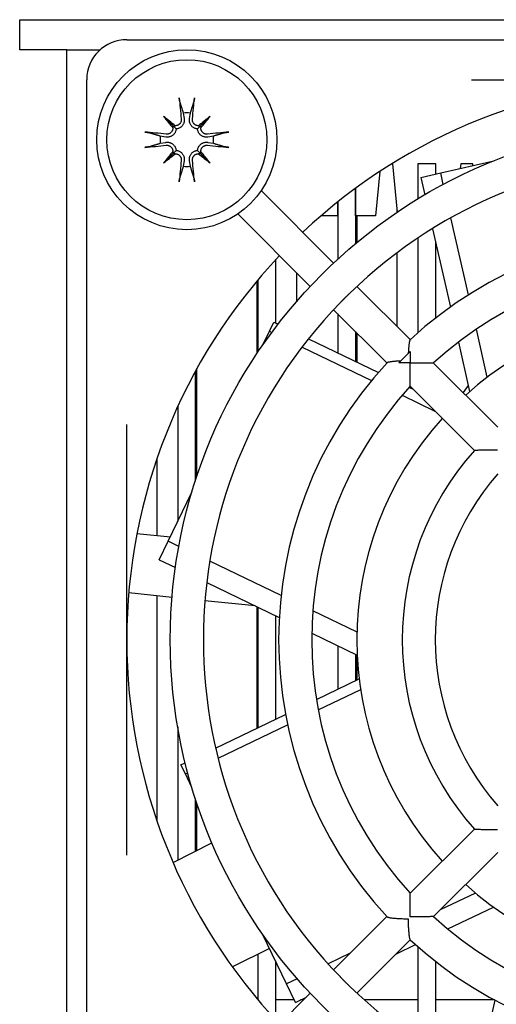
# Model space of a CAD drawing. Extents: x 12847 to 13300, y -1502 to -1025.
# Tile 4 of 42: x 13144 to 13168, y -1468 to -1419. Entities that reach past the tile are written whole.
import ezdxf

# ---------------------------------------------------------------- set-up
doc = ezdxf.new("R2010")
doc.units = 0
doc.layers.add('2', color=2, linetype='CONTINUOUS')

msp = doc.modelspace()

# ---------------------------------------------------------------- linework, layer by layer
at = {"layer": '2', "color": 7}
for p, q in [((13144.268, -1418.737), (13272.968, -1418.737)), ((13144.268, -1420.237), (13144.268, -1418.737)), ((13149.618, -1419.737), (13205.618, -1419.737)), ((13145.018, -1420.237), (13144.268, -1420.237)), ((13146.618, -1420.237), (13145.018, -1420.237)), ((13146.618, -1479.237), (13146.618, -1420.237)), ((13146.618, -1420.237), (13146.718, -1420.237)), ((13146.718, -1420.237), (13148.295, -1420.237)), ((13147.618, -1477.737), (13147.618, -1421.737)), ((13166.848, -1421.737), (13188.389, -1421.737)), ((13152.441, -1423.411), (13152.487, -1423.682)), ((13152.75, -1423.682), (13152.795, -1423.411)), ((13151.458, -1423.577), (13151.945, -1424.064)), ((13153.779, -1423.577), (13153.291, -1424.064)), ((13151.945, -1424.064), (13152.082, -1424.201)), ((13153.291, -1424.064), (13153.155, -1424.201)), ((13151.563, -1424.606), (13151.292, -1424.56)), ((13151.292, -1424.915), (13151.563, -1424.869)), ((13153.945, -1424.56), (13153.673, -1424.606)), ((13153.673, -1424.869), (13153.945, -1424.915)), ((13151.458, -1425.898), (13151.945, -1425.41)), ((13151.945, -1425.41), (13152.082, -1425.274)), ((13153.291, -1425.41), (13153.155, -1425.274)), ((13153.779, -1425.898), (13153.291, -1425.41)), ((13152.487, -1425.792), (13152.441, -1426.064)), ((13152.795, -1426.064), (13152.75, -1425.792)), ((13162.903, -1425.937), (13162.868, -1425.937)), ((13163.135, -1428.356), (13162.903, -1425.937)), ((13164.153, -1425.937), (13164.153, -1427.701)), ((13165.053, -1425.937), (13164.153, -1425.937)), ((13164.165, -1425.947), (13164.165, -1427.693)), ((13165.045, -1425.947), (13164.165, -1425.947)), ((13165.045, -1425.947), (13165.045, -1426.451)), ((13165.053, -1426.45), (13165.053, -1425.937)), ((13165.3, -1426.393), (13167.962, -1425.786)), ((13166.303, -1425.937), (13166.281, -1426.169)), ((13166.903, -1425.937), (13166.303, -1425.937)), ((13166.912, -1426.025), (13166.903, -1425.937)), ((13162.266, -1426.322), (13162.052, -1428.537)), ((13164.303, -1426.621), (13165.3, -1426.393)), ((13165.431, -1426.969), (13165.3, -1426.393)), ((13164.303, -1426.621), (13164.502, -1427.491)), ((13156.33, -1427.282), (13159.95, -1430.902)), ((13161.044, -1427.17), (13161.044, -1429.932)), ((13161.052, -1428.537), (13161.052, -1427.164)), ((13160.152, -1427.853), (13160.152, -1428.537)), ((13160.164, -1427.843), (13160.164, -1430.703)), ((13163.118, -1428.367), (13163.118, -1428.179)), ((13155.163, -1428.449), (13158.783, -1432.069)), ((13160.152, -1428.537), (13159.327, -1428.537)), ((13162.052, -1428.537), (13161.052, -1428.537)), ((13161.118, -1428.537), (13161.118, -1429.871)), ((13166.693, -1432.495), (13165.813, -1428.641)), ((13164.889, -1429.185), (13165.783, -1433.106)), ((13164.165, -1429.651), (13164.165, -1434.385)), ((13165.045, -1429.872), (13165.045, -1433.657)), ((13163.118, -1434.071), (13163.118, -1430.394)), ((13157.043, -1430.746), (13157.043, -1433.895)), ((13156.118, -1431.8), (13156.118, -1435.431)), ((13156.163, -1431.746), (13156.163, -1435.363)), ((13158.118, -1432.806), (13158.118, -1431.404)), ((13161.117, -1432.07), (13163.78, -1434.732)), ((13161.118, -1432.069), (13161.118, -1432.071)), ((13159.951, -1433.236), (13162.613, -1435.899)), ((13156.742, -1434.316), (13156.963, -1433.857)), ((13156.963, -1433.857), (13157.174, -1433.959)), ((13160.164, -1433.45), (13160.164, -1435.398)), ((13156.416, -1434.994), (13156.742, -1434.316)), ((13156.742, -1434.316), (13156.861, -1434.373)), ((13161.044, -1434.33), (13161.044, -1435.822)), ((13167.63, -1436.604), (13167.084, -1434.211)), ((13158.696, -1434.691), (13162.189, -1436.373)), ((13161.118, -1434.404), (13161.118, -1435.858)), ((13158.376, -1435.103), (13161.849, -1436.776)), ((13163.213, -1435.89), (13163.771, -1435.332)), ((13166.184, -1434.861), (13166.747, -1437.325)), ((13153.118, -1441.572), (13153.118, -1436.182)), ((13164.947, -1435.9), (13168.151, -1439.103)), ((13153.042, -1436.32), (13153.042, -1441.803)), ((13163.734, -1437.118), (13163.923, -1437.208)), ((13163.781, -1437.066), (13166.984, -1440.27)), ((13166.676, -1437.017), (13166.421, -1437.373)), ((13163.383, -1437.514), (13165.014, -1438.3)), ((13152.162, -1438.076), (13152.162, -1443.826)), ((13149.618, -1460.508), (13149.618, -1438.967)), ((13151.118, -1440.696), (13151.118, -1444.522)), ((13151.687, -1444.813), (13152.872, -1442.353)), ((13150.128, -1444.421), (13151.794, -1444.59)), ((13151.243, -1445.734), (13151.687, -1444.813)), ((13152.219, -1445.07), (13151.687, -1444.813)), ((13151.243, -1445.734), (13152.048, -1446.122)), ((13157.326, -1447.529), (13153.764, -1445.814)), ((13153.613, -1446.876), (13157.236, -1448.621)), ((13151.881, -1447.615), (13149.717, -1447.394)), ((13151.118, -1447.537), (13151.118, -1458.779)), ((13156.026, -1448.038), (13153.523, -1447.782)), ((13156.118, -1448.082), (13156.118, -1454.158)), ((13156.163, -1448.104), (13156.163, -1454.136)), ((13157.043, -1448.528), (13157.043, -1453.712)), ((13161.123, -1449.357), (13158.912, -1448.293)), ((13158.859, -1449.402), (13161.136, -1450.499)), ((13160.164, -1450.031), (13160.164, -1452.209)), ((13161.044, -1450.454), (13161.044, -1451.785)), ((13161.118, -1450.49), (13161.118, -1451.75)), ((13159.095, -1452.724), (13161.235, -1451.694)), ((13159.187, -1453.246), (13161.307, -1452.225)), ((13154.057, -1455.15), (13157.55, -1453.468)), ((13154.179, -1455.657), (13157.653, -1453.985)), ((13152.162, -1454.087), (13152.162, -1460.752)), ((13152.324, -1455.985), (13152.535, -1455.883)), ((13152.545, -1456.444), (13152.324, -1455.985)), ((13152.545, -1456.444), (13152.664, -1456.387)), ((13152.872, -1457.122), (13152.545, -1456.444)), ((13153.042, -1457.672), (13153.042, -1460.311)), ((13153.118, -1460.273), (13153.118, -1457.903)), ((13163.781, -1462.408), (13166.984, -1459.205)), ((13151.927, -1460.87), (13153.875, -1459.895)), ((13164.947, -1463.575), (13168.151, -1460.371)), ((13167.036, -1462.397), (13165.279, -1463.244)), ((13165.66, -1464.195), (13167.937, -1463.098)), ((13159.951, -1466.238), (13162.613, -1463.576)), ((13157.601, -1466.941), (13156.416, -1464.481)), ((13161.117, -1467.405), (13163.78, -1464.743)), ((13156.746, -1465.167), (13154.893, -1466.095)), ((13163.09, -1465.433), (13164.037, -1464.976)), ((13164.165, -1465.089), (13164.165, -1469.823)), ((13156.163, -1465.459), (13156.163, -1467.729)), ((13157.043, -1465.784), (13157.043, -1468.729)), ((13160.778, -1465.411), (13159.678, -1465.941)), ((13165.045, -1465.818), (13165.045, -1470.386)), ((13158.132, -1466.685), (13157.601, -1466.941)), ((13158.044, -1467.863), (13157.601, -1466.941)), ((13154.796, -1471.393), (13158.783, -1467.406)), ((13157.984, -1467.737), (13157.043, -1467.737)), ((13158.044, -1467.863), (13158.589, -1467.6)), ((13158.452, -1467.737), (13158.304, -1467.737)), ((13164.165, -1467.737), (13161.48, -1467.737)), ((13167.992, -1467.737), (13165.045, -1467.737)), ((13167.16, -1471.533), (13168.023, -1467.754))]:
    msp.add_line(p, q, dxfattribs=at)
at = {"layer": '2', "color": 7, "flags": 128}
for points in [[(13152.268, -1422.84), (13152.267, -1422.835), (13152.265, -1422.83), (13152.264, -1422.824), (13152.262, -1422.818), (13152.261, -1422.812), (13152.26, -1422.805), (13152.258, -1422.798), (13152.257, -1422.79), (13152.255, -1422.782), (13152.254, -1422.773), (13152.252, -1422.764), (13152.251, -1422.756), (13152.249, -1422.747), (13152.248, -1422.737), (13152.247, -1422.728), (13152.245, -1422.718), (13152.244, -1422.708), (13152.243, -1422.698), (13152.242, -1422.689), (13152.24, -1422.679), (13152.239, -1422.669), (13152.238, -1422.659), (13152.237, -1422.649), (13152.236, -1422.639)], [(13152.268, -1422.84), (13152.276, -1422.868), (13152.285, -1422.896), (13152.293, -1422.923), (13152.301, -1422.95), (13152.309, -1422.977), (13152.317, -1423.003), (13152.325, -1423.028), (13152.333, -1423.054), (13152.34, -1423.078), (13152.348, -1423.103), (13152.355, -1423.127), (13152.362, -1423.151), (13152.369, -1423.174), (13152.376, -1423.197), (13152.383, -1423.22), (13152.39, -1423.243), (13152.397, -1423.265), (13152.403, -1423.286), (13152.41, -1423.308), (13152.416, -1423.329), (13152.423, -1423.35), (13152.429, -1423.371), (13152.435, -1423.391), (13152.441, -1423.411)], [(13152.795, -1423.411), (13152.802, -1423.391), (13152.808, -1423.371), (13152.814, -1423.35), (13152.82, -1423.329), (13152.827, -1423.308), (13152.833, -1423.286), (13152.84, -1423.265), (13152.847, -1423.243), (13152.853, -1423.22), (13152.86, -1423.197), (13152.867, -1423.174), (13152.874, -1423.151), (13152.882, -1423.127), (13152.889, -1423.103), (13152.896, -1423.078), (13152.904, -1423.054), (13152.912, -1423.028), (13152.919, -1423.003), (13152.927, -1422.977), (13152.935, -1422.95), (13152.943, -1422.923), (13152.952, -1422.896), (13152.96, -1422.868), (13152.969, -1422.84)], [(13153, -1422.639), (13152.999, -1422.649), (13152.998, -1422.659), (13152.997, -1422.669), (13152.996, -1422.679), (13152.995, -1422.689), (13152.994, -1422.698), (13152.993, -1422.708), (13152.991, -1422.718), (13152.99, -1422.728), (13152.989, -1422.737), (13152.987, -1422.747), (13152.986, -1422.756), (13152.985, -1422.764), (13152.983, -1422.773), (13152.982, -1422.782), (13152.98, -1422.79), (13152.979, -1422.798), (13152.977, -1422.805), (13152.976, -1422.812), (13152.974, -1422.818), (13152.973, -1422.824), (13152.972, -1422.83), (13152.97, -1422.835), (13152.969, -1422.84)], [(13152.34, -1423.7), (13152.342, -1423.721), (13152.342, -1423.742), (13152.34, -1423.763), (13152.337, -1423.785), (13152.333, -1423.806), (13152.327, -1423.827), (13152.319, -1423.848), (13152.311, -1423.868), (13152.3, -1423.887), (13152.289, -1423.905), (13152.277, -1423.922), (13152.263, -1423.938), (13152.248, -1423.953), (13152.232, -1423.968), (13152.215, -1423.981), (13152.197, -1423.993), (13152.177, -1424.004), (13152.158, -1424.014), (13152.137, -1424.022), (13152.116, -1424.028), (13152.096, -1424.033), (13152.075, -1424.037), (13152.054, -1424.039), (13152.033, -1424.039)], [(13152.487, -1423.682), (13152.49, -1423.71), (13152.493, -1423.738), (13152.493, -1423.767), (13152.491, -1423.797), (13152.488, -1423.827), (13152.482, -1423.856), (13152.475, -1423.885), (13152.465, -1423.914), (13152.454, -1423.941), (13152.441, -1423.968), (13152.426, -1423.994), (13152.409, -1424.019), (13152.39, -1424.045), (13152.368, -1424.069), (13152.344, -1424.091), (13152.319, -1424.112), (13152.293, -1424.131), (13152.266, -1424.147), (13152.238, -1424.162), (13152.208, -1424.174), (13152.177, -1424.184), (13152.145, -1424.192), (13152.113, -1424.198), (13152.082, -1424.201)], [(13153.155, -1424.201), (13153.123, -1424.198), (13153.092, -1424.192), (13153.06, -1424.184), (13153.029, -1424.174), (13152.999, -1424.162), (13152.971, -1424.147), (13152.944, -1424.131), (13152.917, -1424.112), (13152.892, -1424.091), (13152.869, -1424.069), (13152.847, -1424.045), (13152.828, -1424.019), (13152.81, -1423.994), (13152.795, -1423.968), (13152.783, -1423.941), (13152.772, -1423.914), (13152.762, -1423.885), (13152.755, -1423.856), (13152.749, -1423.827), (13152.745, -1423.797), (13152.744, -1423.767), (13152.744, -1423.738), (13152.746, -1423.71), (13152.75, -1423.682)], [(13153.204, -1424.039), (13153.183, -1424.039), (13153.162, -1424.037), (13153.141, -1424.033), (13153.119, -1424.028), (13153.098, -1424.021), (13153.078, -1424.013), (13153.058, -1424.004), (13153.039, -1423.993), (13153.021, -1423.98), (13153.004, -1423.967), (13152.988, -1423.953), (13152.974, -1423.938), (13152.96, -1423.922), (13152.947, -1423.904), (13152.936, -1423.886), (13152.926, -1423.867), (13152.917, -1423.846), (13152.909, -1423.826), (13152.903, -1423.805), (13152.899, -1423.784), (13152.896, -1423.763), (13152.895, -1423.742), (13152.895, -1423.721), (13152.896, -1423.7)], [(13150.52, -1424.355), (13150.53, -1424.356), (13150.54, -1424.357), (13150.55, -1424.358), (13150.56, -1424.359), (13150.569, -1424.361), (13150.579, -1424.362), (13150.589, -1424.363), (13150.599, -1424.364), (13150.609, -1424.366), (13150.618, -1424.367), (13150.628, -1424.368), (13150.637, -1424.37), (13150.645, -1424.371), (13150.654, -1424.373), (13150.663, -1424.374), (13150.671, -1424.376), (13150.679, -1424.377), (13150.686, -1424.379), (13150.693, -1424.38), (13150.699, -1424.381), (13150.705, -1424.383), (13150.711, -1424.384), (13150.716, -1424.386), (13150.721, -1424.387)], [(13151.292, -1424.56), (13151.272, -1424.554), (13151.252, -1424.548), (13151.231, -1424.542), (13151.21, -1424.535), (13151.189, -1424.529), (13151.167, -1424.522), (13151.146, -1424.516), (13151.123, -1424.509), (13151.101, -1424.502), (13151.078, -1424.495), (13151.055, -1424.488), (13151.032, -1424.481), (13151.008, -1424.474), (13150.984, -1424.467), (13150.959, -1424.459), (13150.934, -1424.452), (13150.909, -1424.444), (13150.884, -1424.436), (13150.858, -1424.428), (13150.831, -1424.42), (13150.804, -1424.412), (13150.777, -1424.404), (13150.749, -1424.395), (13150.721, -1424.387)], [(13152.082, -1424.201), (13152.079, -1424.232), (13152.073, -1424.264), (13152.065, -1424.296), (13152.055, -1424.327), (13152.042, -1424.357), (13152.028, -1424.385), (13152.012, -1424.412), (13151.993, -1424.438), (13151.972, -1424.463), (13151.95, -1424.487), (13151.926, -1424.509), (13151.9, -1424.528), (13151.875, -1424.545), (13151.849, -1424.56), (13151.822, -1424.573), (13151.795, -1424.584), (13151.766, -1424.594), (13151.737, -1424.601), (13151.708, -1424.607), (13151.678, -1424.61), (13151.648, -1424.612), (13151.619, -1424.612), (13151.591, -1424.61), (13151.563, -1424.606)], [(13151.92, -1424.152), (13151.92, -1424.173), (13151.918, -1424.194), (13151.914, -1424.215), (13151.909, -1424.236), (13151.902, -1424.257), (13151.894, -1424.278), (13151.885, -1424.298), (13151.874, -1424.317), (13151.861, -1424.335), (13151.848, -1424.352), (13151.834, -1424.367), (13151.819, -1424.382), (13151.803, -1424.396), (13151.785, -1424.408), (13151.767, -1424.42), (13151.747, -1424.43), (13151.727, -1424.439), (13151.707, -1424.446), (13151.686, -1424.452), (13151.665, -1424.457), (13151.644, -1424.46), (13151.623, -1424.461), (13151.602, -1424.461), (13151.581, -1424.459)], [(13153.673, -1424.606), (13153.646, -1424.61), (13153.618, -1424.612), (13153.588, -1424.612), (13153.559, -1424.61), (13153.529, -1424.607), (13153.499, -1424.601), (13153.47, -1424.594), (13153.442, -1424.584), (13153.414, -1424.573), (13153.388, -1424.56), (13153.362, -1424.545), (13153.336, -1424.528), (13153.311, -1424.509), (13153.287, -1424.487), (13153.264, -1424.463), (13153.244, -1424.438), (13153.225, -1424.412), (13153.209, -1424.385), (13153.194, -1424.357), (13153.182, -1424.327), (13153.171, -1424.296), (13153.163, -1424.264), (13153.158, -1424.232), (13153.155, -1424.201)], [(13153.656, -1424.459), (13153.635, -1424.461), (13153.614, -1424.461), (13153.592, -1424.459), (13153.571, -1424.457), (13153.549, -1424.452), (13153.528, -1424.446), (13153.508, -1424.438), (13153.488, -1424.43), (13153.469, -1424.419), (13153.451, -1424.408), (13153.434, -1424.396), (13153.418, -1424.382), (13153.403, -1424.367), (13153.388, -1424.351), (13153.375, -1424.334), (13153.362, -1424.316), (13153.351, -1424.296), (13153.342, -1424.277), (13153.334, -1424.256), (13153.327, -1424.235), (13153.323, -1424.215), (13153.319, -1424.194), (13153.317, -1424.173), (13153.316, -1424.152)], [(13154.516, -1424.387), (13154.487, -1424.395), (13154.46, -1424.404), (13154.432, -1424.412), (13154.406, -1424.42), (13154.379, -1424.428), (13154.353, -1424.436), (13154.327, -1424.444), (13154.302, -1424.452), (13154.277, -1424.459), (13154.253, -1424.467), (13154.229, -1424.474), (13154.205, -1424.481), (13154.181, -1424.488), (13154.158, -1424.495), (13154.136, -1424.502), (13154.113, -1424.509), (13154.091, -1424.516), (13154.069, -1424.522), (13154.048, -1424.529), (13154.027, -1424.535), (13154.006, -1424.542), (13153.985, -1424.548), (13153.965, -1424.554), (13153.945, -1424.56)], [(13154.516, -1424.387), (13154.52, -1424.386), (13154.526, -1424.384), (13154.531, -1424.383), (13154.537, -1424.381), (13154.544, -1424.38), (13154.55, -1424.379), (13154.558, -1424.377), (13154.566, -1424.376), (13154.574, -1424.374), (13154.583, -1424.373), (13154.591, -1424.371), (13154.6, -1424.37), (13154.609, -1424.368), (13154.618, -1424.367), (13154.628, -1424.366), (13154.638, -1424.364), (13154.648, -1424.363), (13154.658, -1424.362), (13154.667, -1424.361), (13154.677, -1424.359), (13154.687, -1424.358), (13154.697, -1424.357), (13154.707, -1424.356), (13154.716, -1424.355)], [(13150.721, -1425.088), (13150.749, -1425.079), (13150.777, -1425.071), (13150.804, -1425.063), (13150.831, -1425.054), (13150.858, -1425.046), (13150.884, -1425.038), (13150.909, -1425.031), (13150.934, -1425.023), (13150.959, -1425.015), (13150.984, -1425.008), (13151.008, -1425.001), (13151.032, -1424.993), (13151.055, -1424.986), (13151.078, -1424.979), (13151.101, -1424.972), (13151.123, -1424.966), (13151.146, -1424.959), (13151.167, -1424.952), (13151.189, -1424.946), (13151.21, -1424.939), (13151.231, -1424.933), (13151.252, -1424.927), (13151.272, -1424.921), (13151.292, -1424.915)], [(13151.563, -1424.869), (13151.591, -1424.865), (13151.619, -1424.863), (13151.648, -1424.863), (13151.678, -1424.864), (13151.708, -1424.868), (13151.737, -1424.874), (13151.766, -1424.881), (13151.795, -1424.891), (13151.822, -1424.902), (13151.849, -1424.915), (13151.875, -1424.929), (13151.9, -1424.947), (13151.926, -1424.966), (13151.95, -1424.988), (13151.972, -1425.011), (13151.993, -1425.036), (13152.012, -1425.063), (13152.028, -1425.09), (13152.042, -1425.118), (13152.055, -1425.148), (13152.065, -1425.179), (13152.073, -1425.211), (13152.079, -1425.242), (13152.082, -1425.274)], [(13153.155, -1425.274), (13153.158, -1425.242), (13153.163, -1425.211), (13153.171, -1425.179), (13153.182, -1425.148), (13153.194, -1425.118), (13153.209, -1425.09), (13153.225, -1425.063), (13153.244, -1425.036), (13153.264, -1425.011), (13153.287, -1424.988), (13153.311, -1424.966), (13153.336, -1424.947), (13153.362, -1424.929), (13153.388, -1424.915), (13153.414, -1424.902), (13153.442, -1424.891), (13153.47, -1424.881), (13153.499, -1424.874), (13153.529, -1424.868), (13153.559, -1424.864), (13153.588, -1424.863), (13153.618, -1424.863), (13153.646, -1424.865), (13153.673, -1424.869)], [(13153.945, -1424.915), (13153.965, -1424.921), (13153.985, -1424.927), (13154.006, -1424.933), (13154.027, -1424.939), (13154.048, -1424.946), (13154.069, -1424.952), (13154.091, -1424.959), (13154.113, -1424.966), (13154.136, -1424.972), (13154.158, -1424.979), (13154.181, -1424.986), (13154.205, -1424.993), (13154.229, -1425.001), (13154.253, -1425.008), (13154.277, -1425.015), (13154.302, -1425.023), (13154.327, -1425.031), (13154.353, -1425.038), (13154.379, -1425.046), (13154.406, -1425.054), (13154.432, -1425.063), (13154.46, -1425.071), (13154.487, -1425.079), (13154.516, -1425.088)], [(13150.721, -1425.088), (13150.716, -1425.089), (13150.711, -1425.091), (13150.705, -1425.092), (13150.699, -1425.093), (13150.693, -1425.095), (13150.686, -1425.096), (13150.679, -1425.098), (13150.671, -1425.099), (13150.663, -1425.101), (13150.654, -1425.102), (13150.645, -1425.104), (13150.637, -1425.105), (13150.628, -1425.106), (13150.618, -1425.108), (13150.609, -1425.109), (13150.599, -1425.11), (13150.589, -1425.112), (13150.579, -1425.113), (13150.569, -1425.114), (13150.56, -1425.115), (13150.55, -1425.116), (13150.54, -1425.117), (13150.53, -1425.118), (13150.52, -1425.119)], [(13151.581, -1425.015), (13151.602, -1425.014), (13151.623, -1425.014), (13151.644, -1425.015), (13151.666, -1425.018), (13151.687, -1425.023), (13151.708, -1425.029), (13151.729, -1425.036), (13151.749, -1425.045), (13151.768, -1425.055), (13151.786, -1425.067), (13151.803, -1425.079), (13151.819, -1425.093), (13151.834, -1425.107), (13151.849, -1425.124), (13151.862, -1425.141), (13151.874, -1425.159), (13151.885, -1425.178), (13151.895, -1425.198), (13151.903, -1425.219), (13151.909, -1425.239), (13151.914, -1425.26), (13151.918, -1425.281), (13151.92, -1425.302), (13151.92, -1425.323)], [(13152.033, -1425.436), (13152.054, -1425.436), (13152.075, -1425.438), (13152.096, -1425.442), (13152.117, -1425.447), (13152.138, -1425.453), (13152.159, -1425.462), (13152.179, -1425.471), (13152.198, -1425.482), (13152.216, -1425.494), (13152.233, -1425.508), (13152.248, -1425.522), (13152.263, -1425.537), (13152.277, -1425.553), (13152.289, -1425.57), (13152.301, -1425.589), (13152.311, -1425.608), (13152.32, -1425.628), (13152.327, -1425.649), (13152.333, -1425.67), (13152.338, -1425.691), (13152.341, -1425.712), (13152.342, -1425.733), (13152.342, -1425.754), (13152.34, -1425.775)], [(13152.082, -1425.274), (13152.113, -1425.277), (13152.145, -1425.282), (13152.177, -1425.29), (13152.208, -1425.301), (13152.238, -1425.313), (13152.266, -1425.328), (13152.293, -1425.344), (13152.319, -1425.363), (13152.344, -1425.383), (13152.368, -1425.406), (13152.39, -1425.43), (13152.409, -1425.455), (13152.426, -1425.481), (13152.441, -1425.507), (13152.454, -1425.533), (13152.465, -1425.561), (13152.475, -1425.589), (13152.482, -1425.618), (13152.488, -1425.648), (13152.491, -1425.678), (13152.493, -1425.707), (13152.493, -1425.737), (13152.49, -1425.765), (13152.487, -1425.792)], [(13152.75, -1425.792), (13152.746, -1425.765), (13152.744, -1425.737), (13152.744, -1425.707), (13152.745, -1425.678), (13152.749, -1425.648), (13152.755, -1425.618), (13152.762, -1425.589), (13152.772, -1425.561), (13152.783, -1425.533), (13152.795, -1425.507), (13152.81, -1425.481), (13152.828, -1425.455), (13152.847, -1425.43), (13152.869, -1425.406), (13152.892, -1425.383), (13152.917, -1425.363), (13152.944, -1425.344), (13152.971, -1425.328), (13152.999, -1425.313), (13153.029, -1425.301), (13153.06, -1425.29), (13153.092, -1425.282), (13153.123, -1425.277), (13153.155, -1425.274)], [(13152.896, -1425.775), (13152.895, -1425.754), (13152.895, -1425.733), (13152.896, -1425.711), (13152.899, -1425.69), (13152.904, -1425.669), (13152.91, -1425.647), (13152.917, -1425.627), (13152.926, -1425.607), (13152.936, -1425.588), (13152.948, -1425.57), (13152.96, -1425.553), (13152.974, -1425.537), (13152.988, -1425.522), (13153.005, -1425.507), (13153.022, -1425.494), (13153.04, -1425.481), (13153.059, -1425.47), (13153.079, -1425.461), (13153.1, -1425.453), (13153.12, -1425.447), (13153.141, -1425.442), (13153.162, -1425.438), (13153.183, -1425.436), (13153.204, -1425.436)], [(13153.316, -1425.323), (13153.317, -1425.302), (13153.319, -1425.281), (13153.323, -1425.26), (13153.328, -1425.238), (13153.334, -1425.217), (13153.342, -1425.197), (13153.352, -1425.177), (13153.363, -1425.158), (13153.375, -1425.14), (13153.388, -1425.123), (13153.403, -1425.107), (13153.418, -1425.093), (13153.434, -1425.079), (13153.451, -1425.066), (13153.47, -1425.055), (13153.489, -1425.045), (13153.509, -1425.036), (13153.53, -1425.028), (13153.551, -1425.022), (13153.572, -1425.018), (13153.593, -1425.015), (13153.614, -1425.014), (13153.635, -1425.014), (13153.656, -1425.015)], [(13154.716, -1425.119), (13154.707, -1425.118), (13154.697, -1425.117), (13154.687, -1425.116), (13154.677, -1425.115), (13154.667, -1425.114), (13154.658, -1425.113), (13154.648, -1425.112), (13154.638, -1425.11), (13154.628, -1425.109), (13154.618, -1425.108), (13154.609, -1425.106), (13154.6, -1425.105), (13154.591, -1425.104), (13154.583, -1425.102), (13154.574, -1425.101), (13154.566, -1425.099), (13154.558, -1425.098), (13154.55, -1425.096), (13154.544, -1425.095), (13154.537, -1425.093), (13154.531, -1425.092), (13154.526, -1425.091), (13154.52, -1425.089), (13154.516, -1425.088)], [(13152.441, -1426.064), (13152.435, -1426.084), (13152.429, -1426.104), (13152.423, -1426.125), (13152.416, -1426.146), (13152.41, -1426.167), (13152.403, -1426.188), (13152.397, -1426.21), (13152.39, -1426.232), (13152.383, -1426.255), (13152.376, -1426.277), (13152.369, -1426.3), (13152.362, -1426.324), (13152.355, -1426.348), (13152.348, -1426.372), (13152.34, -1426.396), (13152.333, -1426.421), (13152.325, -1426.446), (13152.317, -1426.472), (13152.309, -1426.498), (13152.301, -1426.525), (13152.293, -1426.551), (13152.285, -1426.579), (13152.276, -1426.606), (13152.268, -1426.635)], [(13152.969, -1426.635), (13152.96, -1426.606), (13152.952, -1426.579), (13152.943, -1426.551), (13152.935, -1426.525), (13152.927, -1426.498), (13152.919, -1426.472), (13152.912, -1426.446), (13152.904, -1426.421), (13152.896, -1426.396), (13152.889, -1426.372), (13152.882, -1426.348), (13152.874, -1426.324), (13152.867, -1426.3), (13152.86, -1426.277), (13152.853, -1426.255), (13152.847, -1426.232), (13152.84, -1426.21), (13152.833, -1426.188), (13152.827, -1426.167), (13152.82, -1426.146), (13152.814, -1426.125), (13152.808, -1426.104), (13152.802, -1426.084), (13152.795, -1426.064)], [(13152.236, -1426.835), (13152.237, -1426.826), (13152.238, -1426.816), (13152.239, -1426.806), (13152.24, -1426.796), (13152.242, -1426.786), (13152.243, -1426.777), (13152.244, -1426.767), (13152.245, -1426.757), (13152.247, -1426.747), (13152.248, -1426.737), (13152.249, -1426.728), (13152.251, -1426.719), (13152.252, -1426.71), (13152.254, -1426.702), (13152.255, -1426.693), (13152.257, -1426.685), (13152.258, -1426.677), (13152.26, -1426.669), (13152.261, -1426.663), (13152.262, -1426.656), (13152.264, -1426.65), (13152.265, -1426.645), (13152.267, -1426.639), (13152.268, -1426.635)], [(13152.969, -1426.635), (13152.97, -1426.639), (13152.972, -1426.645), (13152.973, -1426.65), (13152.974, -1426.656), (13152.976, -1426.663), (13152.977, -1426.669), (13152.979, -1426.677), (13152.98, -1426.685), (13152.982, -1426.693), (13152.983, -1426.702), (13152.985, -1426.71), (13152.986, -1426.719), (13152.987, -1426.728), (13152.989, -1426.737), (13152.99, -1426.747), (13152.991, -1426.757), (13152.993, -1426.767), (13152.994, -1426.777), (13152.995, -1426.786), (13152.996, -1426.796), (13152.997, -1426.806), (13152.998, -1426.816), (13152.999, -1426.826), (13153, -1426.835)], [(13160.289, -1432.881), (13160.298, -1432.872), (13160.308, -1432.862), (13160.317, -1432.853), (13160.326, -1432.843), (13160.336, -1432.833), (13160.345, -1432.823), (13160.354, -1432.813), (13160.364, -1432.803), (13160.373, -1432.793), (13160.383, -1432.783), (13160.393, -1432.773), (13160.402, -1432.763), (13160.412, -1432.753), (13160.422, -1432.743), (13160.432, -1432.733), (13160.442, -1432.722), (13160.452, -1432.712), (13160.462, -1432.702), (13160.472, -1432.692), (13160.482, -1432.682), (13160.492, -1432.671), (13160.502, -1432.661), (13160.512, -1432.651), (13160.522, -1432.641)], [(13160.522, -1432.641), (13160.532, -1432.631), (13160.542, -1432.621), (13160.553, -1432.61), (13160.563, -1432.6), (13160.573, -1432.59), (13160.583, -1432.58), (13160.593, -1432.57), (13160.604, -1432.56), (13160.614, -1432.551), (13160.624, -1432.541), (13160.634, -1432.531), (13160.644, -1432.521), (13160.654, -1432.511), (13160.665, -1432.502), (13160.675, -1432.492), (13160.685, -1432.483), (13160.695, -1432.473), (13160.704, -1432.464), (13160.714, -1432.454), (13160.724, -1432.445), (13160.734, -1432.436), (13160.743, -1432.427), (13160.753, -1432.417), (13160.762, -1432.408)], [(13163.772, -1434.739), (13163.767, -1434.746), (13163.762, -1434.755), (13163.757, -1434.767), (13163.752, -1434.781), (13163.747, -1434.798), (13163.742, -1434.818), (13163.737, -1434.839), (13163.733, -1434.863), (13163.728, -1434.889), (13163.724, -1434.916), (13163.72, -1434.945), (13163.716, -1434.975), (13163.712, -1435.007), (13163.709, -1435.04), (13163.705, -1435.074), (13163.702, -1435.11), (13163.699, -1435.146), (13163.696, -1435.183), (13163.693, -1435.221), (13163.69, -1435.26), (13163.688, -1435.299), (13163.686, -1435.339), (13163.684, -1435.38), (13163.682, -1435.421)], [(13163.771, -1435.332), (13163.77, -1435.354), (13163.77, -1435.376), (13163.77, -1435.398), (13163.77, -1435.421), (13163.77, -1435.444), (13163.769, -1435.466), (13163.769, -1435.489), (13163.769, -1435.512), (13163.769, -1435.535), (13163.769, -1435.558), (13163.769, -1435.581), (13163.769, -1435.605), (13163.768, -1435.628), (13163.768, -1435.651), (13163.768, -1435.675), (13163.768, -1435.698), (13163.768, -1435.722), (13163.768, -1435.745), (13163.768, -1435.769), (13163.768, -1435.792), (13163.768, -1435.816), (13163.768, -1435.84), (13163.768, -1435.863), (13163.768, -1435.887)], [(13163.302, -1435.801), (13163.261, -1435.803), (13163.22, -1435.805), (13163.18, -1435.807), (13163.141, -1435.809), (13163.102, -1435.812), (13163.064, -1435.815), (13163.027, -1435.818), (13162.991, -1435.821), (13162.955, -1435.824), (13162.921, -1435.828), (13162.888, -1435.831), (13162.856, -1435.835), (13162.826, -1435.839), (13162.797, -1435.843), (13162.77, -1435.847), (13162.744, -1435.852), (13162.72, -1435.856), (13162.699, -1435.861), (13162.679, -1435.866), (13162.662, -1435.871), (13162.647, -1435.876), (13162.636, -1435.881), (13162.626, -1435.886), (13162.62, -1435.891)], [(13163.768, -1435.887), (13163.744, -1435.887), (13163.721, -1435.887), (13163.697, -1435.887), (13163.673, -1435.887), (13163.65, -1435.887), (13163.626, -1435.887), (13163.603, -1435.887), (13163.579, -1435.887), (13163.556, -1435.887), (13163.532, -1435.887), (13163.509, -1435.888), (13163.485, -1435.888), (13163.462, -1435.888), (13163.439, -1435.888), (13163.416, -1435.888), (13163.393, -1435.888), (13163.37, -1435.888), (13163.347, -1435.888), (13163.325, -1435.889), (13163.302, -1435.889), (13163.279, -1435.889), (13163.257, -1435.889), (13163.235, -1435.889), (13163.213, -1435.89)], [(13163.781, -1437.066), (13163.781, -1437.063), (13163.78, -1437.052), (13163.78, -1437.034), (13163.779, -1437.009), (13163.779, -1436.979), (13163.778, -1436.943), (13163.777, -1436.903), (13163.777, -1436.858), (13163.776, -1436.81), (13163.775, -1436.759), (13163.774, -1436.705), (13163.773, -1436.649), (13163.772, -1436.592), (13163.772, -1436.532), (13163.771, -1436.471), (13163.77, -1436.409), (13163.77, -1436.346), (13163.769, -1436.282), (13163.769, -1436.217), (13163.769, -1436.152), (13163.768, -1436.086), (13163.768, -1436.02), (13163.768, -1435.953), (13163.768, -1435.887)], [(13163.768, -1435.887), (13163.834, -1435.887), (13163.901, -1435.887), (13163.967, -1435.887), (13164.033, -1435.888), (13164.098, -1435.888), (13164.163, -1435.888), (13164.227, -1435.889), (13164.29, -1435.889), (13164.352, -1435.89), (13164.413, -1435.891), (13164.473, -1435.891), (13164.53, -1435.892), (13164.586, -1435.893), (13164.64, -1435.894), (13164.691, -1435.895), (13164.739, -1435.896), (13164.784, -1435.896), (13164.824, -1435.897), (13164.86, -1435.898), (13164.89, -1435.899), (13164.915, -1435.899), (13164.933, -1435.899), (13164.944, -1435.9), (13164.947, -1435.9)], [(13168.134, -1440.253), (13168.069, -1440.253), (13168.003, -1440.254), (13167.938, -1440.254), (13167.873, -1440.254), (13167.809, -1440.255), (13167.745, -1440.255), (13167.682, -1440.256), (13167.62, -1440.257), (13167.559, -1440.258), (13167.499, -1440.259), (13167.44, -1440.26), (13167.384, -1440.261), (13167.329, -1440.262), (13167.277, -1440.263), (13167.228, -1440.264), (13167.182, -1440.265), (13167.139, -1440.266), (13167.1, -1440.267), (13167.067, -1440.268), (13167.038, -1440.269), (13167.015, -1440.269), (13166.998, -1440.27), (13166.988, -1440.27), (13166.984, -1440.27)], [(13166.984, -1459.205), (13166.988, -1459.205), (13166.998, -1459.205), (13167.015, -1459.205), (13167.038, -1459.206), (13167.067, -1459.207), (13167.1, -1459.208), (13167.139, -1459.209), (13167.182, -1459.21), (13167.228, -1459.211), (13167.277, -1459.212), (13167.329, -1459.213), (13167.384, -1459.214), (13167.44, -1459.215), (13167.499, -1459.216), (13167.559, -1459.217), (13167.62, -1459.218), (13167.682, -1459.219), (13167.745, -1459.219), (13167.809, -1459.22), (13167.873, -1459.221), (13167.938, -1459.221), (13168.003, -1459.221), (13168.069, -1459.221), (13168.134, -1459.221)], [(13163.768, -1463.588), (13163.768, -1463.521), (13163.768, -1463.455), (13163.768, -1463.389), (13163.769, -1463.323), (13163.769, -1463.258), (13163.769, -1463.193), (13163.77, -1463.129), (13163.77, -1463.066), (13163.771, -1463.004), (13163.772, -1462.943), (13163.772, -1462.883), (13163.773, -1462.825), (13163.774, -1462.769), (13163.775, -1462.716), (13163.776, -1462.665), (13163.777, -1462.617), (13163.777, -1462.572), (13163.778, -1462.532), (13163.779, -1462.496), (13163.779, -1462.466), (13163.78, -1462.441), (13163.78, -1462.423), (13163.781, -1462.412), (13163.781, -1462.408)], [(13162.62, -1463.584), (13162.629, -1463.591), (13162.644, -1463.598), (13162.663, -1463.604), (13162.687, -1463.611), (13162.716, -1463.617), (13162.748, -1463.624), (13162.784, -1463.63), (13162.822, -1463.635), (13162.864, -1463.641), (13162.908, -1463.646), (13162.954, -1463.65), (13163.002, -1463.655), (13163.052, -1463.659), (13163.104, -1463.663), (13163.156, -1463.666), (13163.211, -1463.67), (13163.266, -1463.672), (13163.322, -1463.675), (13163.379, -1463.677), (13163.436, -1463.679), (13163.495, -1463.681), (13163.553, -1463.682), (13163.613, -1463.683), (13163.672, -1463.684)], [(13163.672, -1463.684), (13163.673, -1463.743), (13163.674, -1463.802), (13163.675, -1463.861), (13163.677, -1463.919), (13163.678, -1463.977), (13163.681, -1464.034), (13163.683, -1464.09), (13163.686, -1464.145), (13163.689, -1464.199), (13163.693, -1464.252), (13163.697, -1464.304), (13163.701, -1464.354), (13163.705, -1464.402), (13163.71, -1464.448), (13163.715, -1464.492), (13163.721, -1464.533), (13163.726, -1464.572), (13163.732, -1464.608), (13163.738, -1464.64), (13163.745, -1464.668), (13163.751, -1464.692), (13163.758, -1464.712), (13163.765, -1464.726), (13163.772, -1464.735)], [(13164.947, -1463.575), (13164.944, -1463.575), (13164.933, -1463.575), (13164.915, -1463.576), (13164.89, -1463.576), (13164.86, -1463.577), (13164.824, -1463.578), (13164.784, -1463.578), (13164.739, -1463.579), (13164.691, -1463.58), (13164.64, -1463.581), (13164.586, -1463.582), (13164.53, -1463.582), (13164.473, -1463.583), (13164.413, -1463.584), (13164.352, -1463.585), (13164.29, -1463.585), (13164.227, -1463.586), (13164.163, -1463.586), (13164.098, -1463.587), (13164.033, -1463.587), (13163.967, -1463.587), (13163.901, -1463.588), (13163.834, -1463.588), (13163.768, -1463.588)], [(13160.522, -1466.834), (13160.512, -1466.824), (13160.502, -1466.813), (13160.491, -1466.803), (13160.481, -1466.793), (13160.471, -1466.783), (13160.461, -1466.773), (13160.451, -1466.762), (13160.441, -1466.752), (13160.432, -1466.742), (13160.422, -1466.732), (13160.412, -1466.721), (13160.402, -1466.711), (13160.392, -1466.701), (13160.383, -1466.691), (13160.373, -1466.681), (13160.364, -1466.671), (13160.354, -1466.661), (13160.345, -1466.651), (13160.335, -1466.642), (13160.326, -1466.632), (13160.317, -1466.622), (13160.308, -1466.613), (13160.298, -1466.603), (13160.289, -1466.594)], [(13160.762, -1467.066), (13160.753, -1467.057), (13160.743, -1467.048), (13160.734, -1467.039), (13160.724, -1467.03), (13160.714, -1467.02), (13160.704, -1467.011), (13160.694, -1467.001), (13160.684, -1466.992), (13160.674, -1466.982), (13160.664, -1466.973), (13160.654, -1466.963), (13160.644, -1466.953), (13160.634, -1466.944), (13160.624, -1466.934), (13160.614, -1466.924), (13160.603, -1466.914), (13160.593, -1466.904), (13160.583, -1466.894), (13160.573, -1466.884), (13160.563, -1466.874), (13160.552, -1466.864), (13160.542, -1466.854), (13160.532, -1466.844), (13160.522, -1466.834)]]:
    msp.add_lwpolyline(points, dxfattribs=at)
at = {"layer": '2', "color": 7}
for centre, radius in [((13152.618, -1424.737), 4.5), ((13152.618, -1424.737), 4), ((13177.618, -1449.737), 25.825)]:
    msp.add_circle(centre, radius, dxfattribs=at)
for centre, radius, start, end in [((13149.618, -1421.737), 2, 90, 180), ((13177.618, -1449.737), 28, 90, 133.3116), ((13152.618, -1424.737), 1.338, 82.3918, 97.6082), ((13152.618, -1424.737), 1.338, 172.3918, 187.6082), ((13152.618, -1424.737), 1.338, 352.3918, 7.6082), ((13177.618, -1449.737), 24.175, 45.7924, 134.2076), ((13152.618, -1424.737), 1.338, 262.3918, 277.6082), ((13177.618, -1449.737), 20.413, 47.286, 132.714), ((13177.618, -1449.737), 28, 136.6884, 180), ((13177.618, -1449.737), 18.763, 47.5201, 132.4799), ((13177.618, -1449.737), 24.175, 135.7924, 224.2076), ((13177.618, -1449.737), 16.5, 47.866, 132.134), ((13177.618, -1449.737), 20.413, 137.286, 222.714), ((13177.618, -1449.737), 18.763, 137.5201, 222.4799), ((13177.618, -1449.737), 16.5, 137.866, 222.134), ((13177.618, -1449.737), 14.238, 138.3219, 221.6781), ((13177.618, -1449.737), 12.588, 138.7579, 221.2421), ((13177.618, -1449.737), 28, 180, 223.3116), ((13177.618, -1449.737), 16.5, 227.866, 312.134), ((13177.618, -1449.737), 18.763, 227.5201, 312.4799), ((13177.618, -1449.737), 20.413, 227.286, 312.8575), ((13177.618, -1449.737), 24.175, 225.7924, 314.1376)]:
    msp.add_arc(centre, radius, start, end, dxfattribs=at)
for centre, major_axis, ratio, start_param, end_param in [((13153.021, -1424.689), (0.776, -6.441), 0.087156, 4.378084, 4.547777), ((13152.215, -1424.689), (0.776, 6.441), 0.087156, 4.877001, 5.046694), ((13153.344, -1424.11), (-4.2, 4.864), 0.173648, 1.313224, 1.430376), ((13151.991, -1425.463), (4.864, -4.2), 0.173648, 1.711217, 1.828368), ((13153.245, -1425.463), (4.864, 4.2), 0.173648, 1.313224, 1.430376), ((13151.892, -1424.11), (-4.2, -4.864), 0.173648, 1.711217, 1.828368), ((13152.57, -1425.14), (-6.441, 0.776), 0.087156, 4.877001, 5.046694), ((13151.711, -1424.076), (-0.188, -0.163), 0.868224, 2.023807, 2.409971), ((13151.957, -1423.83), (-0.163, -0.188), 0.868224, 0.731621, 1.117785), ((13153.28, -1423.83), (-0.163, 0.188), 0.868224, 2.023807, 2.409971), ((13153.526, -1424.076), (-0.188, 0.163), 0.868224, 0.731621, 1.117785), ((13152.667, -1425.14), (-6.441, -0.776), 0.087156, 4.378084, 4.547777), ((13152.57, -1424.334), (6.441, 0.776), 0.087156, 4.378084, 4.547777), ((13153.344, -1425.364), (4.2, 4.864), 0.173648, 1.711217, 1.828368), ((13151.991, -1424.011), (-4.864, -4.2), 0.173648, 1.313224, 1.430376), ((13151.711, -1425.399), (0.188, -0.163), 0.868224, 0.731621, 1.117785), ((13151.957, -1425.645), (0.163, -0.188), 0.868224, 2.023807, 2.409971), ((13153.28, -1425.645), (0.163, 0.188), 0.868224, 0.731621, 1.117785), ((13153.245, -1424.011), (-4.864, 4.2), 0.173648, 1.711217, 1.828368), ((13153.526, -1425.399), (0.188, 0.163), 0.868224, 2.023807, 2.409971), ((13151.892, -1425.364), (4.2, -4.864), 0.173648, 1.313224, 1.430376), ((13152.667, -1424.334), (6.441, -0.776), 0.087156, 4.877001, 5.046694), ((13153.021, -1424.786), (-0.776, -6.441), 0.087156, 4.877001, 5.046694), ((13152.215, -1424.786), (-0.776, 6.441), 0.087156, 4.378084, 4.547777)]:
    msp.add_ellipse(centre, major_axis=major_axis, ratio=ratio, start_param=start_param, end_param=end_param, dxfattribs=at)

doc.saveas('drawing.dxf')
